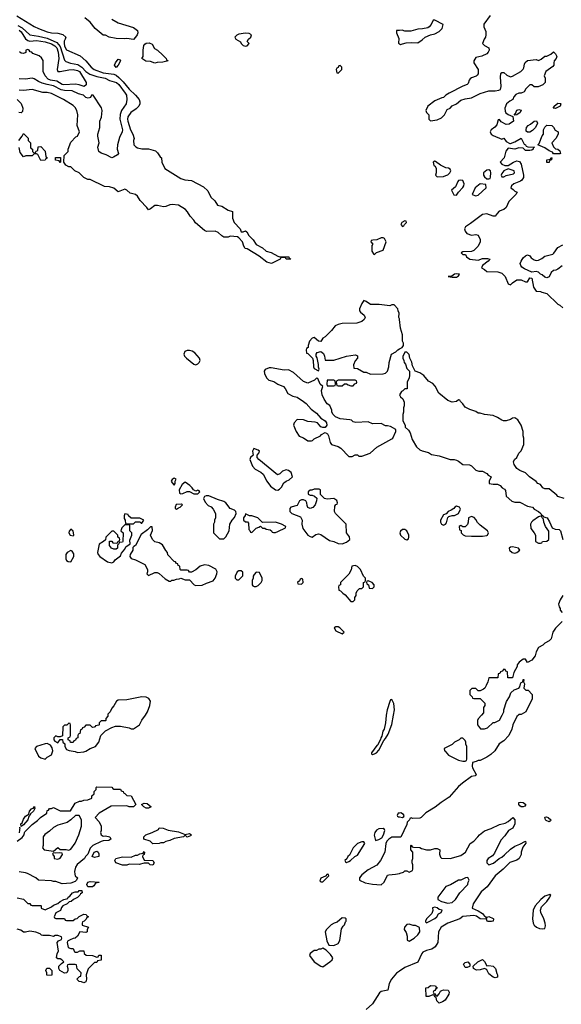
# Model space of a CAD drawing. Header units: inches. Extents: x 2671394 to 2765652, y 830470 to 955458.
# Tile 220 of 256: x 2706475 to 2711503, y 917317 to 926451. Entities that reach past the tile are written whole.
import ezdxf

# ---------------------------------------------------------------- set-up
doc = ezdxf.new("R2010")
doc.units = ezdxf.units.IN
doc.header["$MEASUREMENT"] = 0
for name, color, linetype in [('C7901', 7, 'Continuous'), ('C7902', 7, 'Continuous'), ('C7911', 7, 'Continuous'), ('C7912', 7, 'Continuous')]:
    doc.layers.add(name, color=color, linetype=linetype)

msp = doc.modelspace()

# ---------------------------------------------------------------- linework, layer by layer
at = {"layer": 'C7901', "color": 2}
for points, elevation in [([(2707294, 920000), (2707294, 919990), (2707274, 919970), (2707274, 919950), (2707270, 919946), (2707230, 919946), (2707214, 919930), (2707214, 919910), (2707210, 919906), (2707178, 919902), (2707174, 919890), (2707167.3, 919887.3), (2707150, 919886), (2707130, 919906), (2707090, 919906), (2707072.7, 919887.3), (2707058, 919882), (2707052.7, 919867.3), (2707038, 919862), (2707034, 919830), (2707018, 919822), (2707014, 919810), (2707014, 919790), (2706998, 919782), (2706992.7, 919767.3), (2706978, 919762), (2706970, 919746), (2706947.3, 919747.3), (2706942, 919762), (2706926, 919770), (2706926, 919790), (2706942, 919798), (2706946, 919810), (2706946, 919910), (2706942, 919922), (2706930, 919926), (2706912.7, 919907.3), (2706890, 919906), (2706874, 919890), (2706872.7, 919807.3), (2706850, 919798), (2706830, 919798), (2706810, 919808), (2706792, 919790), (2706792, 919770), (2706799.6, 919759.6), (2706830, 919742), (2706850, 919774), (2706872.7, 919772.7), (2706874, 919750), (2706892.7, 919732.7), (2706894, 919710), (2706910, 919682), (2706932.7, 919672.7), (2706990, 919662), (2707010, 919652), (2707070, 919658), (2707090, 919664.7), (2707130, 919691.3), (2707178, 919710), (2707208, 919750), (2707229, 919811), (2707270, 919854), (2707330, 919884.7), (2707363.1, 919896.9), (2707410, 919898), (2707490, 919882), (2707510, 919872), (2707530, 919872), (2707588, 919910), (2707610, 919952), (2707642, 920000)], 42), ([(2709877.4, 920000), (2709876.9, 919996.9), (2709871.1, 919928.9), (2709858, 919870), (2709846.8, 919850), (2709836, 919804), (2709826, 919790), (2709824.7, 919775.3), (2709798, 919722), (2709790, 919718), (2709742, 919650), (2709742, 919642), (2709750, 919634), (2709770, 919642), (2709786, 919650), (2709810, 919674), (2709854.6, 919765.4), (2709870, 919782), (2709896, 919824), (2709930, 919914), (2709945.2, 920000)], 42), ([(2706450, 918831.3), (2706496.5, 918863.5), (2706515.3, 918890), (2706518, 918910), (2706523.1, 918916.9), (2706590, 918984.7), (2706638.6, 919021.4), (2706668, 919050), (2706726, 919090), (2706730, 919114), (2706742, 919118), (2706750, 919134), (2706770, 919134), (2706790, 919142), (2706850, 919112), (2706947.3, 919112.7), (2706990, 919182), (2707030, 919202), (2707050, 919202), (2707070, 919212), (2707107.3, 919212.7), (2707146, 919230), (2707146, 919250), (2707166, 919270), (2707166, 919290), (2707186, 919310), (2707186, 919330), (2707190, 919334), (2707330, 919332), (2707338, 919318), (2707350, 919314), (2707411.6, 919311.6), (2707418, 919298), (2707434, 919290), (2707438, 919278), (2707450, 919274), (2707470, 919254), (2707511.1, 919251.1), (2707554, 919170), (2707530, 919148), (2707490, 919148), (2707470, 919158), (2707323.6, 919156.4), (2707212, 919090), (2707174, 919050), (2707212, 919010), (2707231.1, 918971.1), (2707231.3, 918930), (2707224.7, 918910), (2707232, 918890), (2707250, 918878), (2707270, 918878.8), (2707312, 918870), (2707322, 918850), (2707303.6, 918836.4), (2707250, 918835.3), (2707230.9, 918829.1), (2707154, 918790), (2707130, 918766), (2707106, 918710), (2707086, 918690), (2707078, 918670), (2707007.1, 918612.9), (2706992, 918590), (2706984.7, 918550), (2706985.4, 918525.4), (2706991.3, 918510), (2707011.3, 918490), (2707002, 918470), (2706990, 918458), (2706950, 918442), (2706870, 918434), (2706810, 918455.3), (2706790, 918455.3), (2706770, 918462), (2706650, 918468), (2706626, 918490), (2706548, 918530), (2706530, 918537.2), (2706470, 918546)], 38), ([(2710000, 919091.2), (2709987.3, 919090), (2709979.1, 919070), (2709982.8, 919062.8), (2709990, 919057.3), (2710000, 919055.8)], 42), ([(2706470, 918958), (2706476.9, 918956.9), (2706470.7, 918909.3)], 38), ([(2710000, 918867.5), (2709930, 918868.7), (2709902.8, 918850), (2709884, 918830), (2709874.8, 918810), (2709864.7, 918730), (2709824.7, 918650), (2709790, 918608.7), (2709710, 918564), (2709650, 918517.2), (2709628.2, 918490), (2709628.8, 918468.8), (2709683.1, 918443.1), (2709750, 918430.5), (2709830, 918426), (2709858, 918450), (2709890, 918514), (2709900.4, 918519.6), (2709963.6, 918523.6), (2710000, 918531.1)], 42), ([(2706450, 918304.7), (2706511.6, 918291.6), (2706550, 918254), (2706570, 918254), (2706578, 918238), (2706590, 918234), (2706670, 918234), (2706674, 918230), (2706674, 918210), (2706710, 918194), (2706770, 918222), (2706790, 918238), (2706830, 918252), (2706849.1, 918270.9), (2706886, 918290), (2706922, 918298), (2706926, 918310), (2706940.4, 918319.6), (2706966, 918350), (2706990, 918362), (2707018, 918362), (2707028.4, 918371.6), (2707052.7, 918372.7), (2707054, 918350), (2707038, 918342), (2707034, 918330), (2707010, 918308), (2706974, 918290), (2706954, 918270), (2706932.7, 918267.3), (2706914, 918250), (2706874, 918230), (2706863.6, 918216.4), (2706852.7, 918187.3), (2706810, 918166), (2706794, 918130), (2706798, 918118), (2706810, 918114), (2706890, 918114), (2706898, 918098), (2706910, 918094), (2706970, 918094), (2706988.4, 918111.6), (2707007.3, 918112.7), (2707028.4, 918131.6), (2707070, 918152), (2707091.6, 918151.6), (2707098, 918138), (2707111.6, 918131.6), (2707110, 918126), (2707098, 918122), (2707092.7, 918107.3), (2707072.7, 918087.3), (2707058, 918082), (2707054, 918070), (2707054, 918050), (2707112.7, 918032.7), (2707102, 918010), (2707102, 917990), (2707090, 917984), (2707031.6, 917988.4), (2707011, 917950), (2706991.3, 917930), (2706971, 917929), (2706943.5, 917916.5), (2706918, 917902), (2706914, 917890), (2706925.4, 917845.4), (2706950, 917834), (2706970, 917834), (2706984.7, 917804.7), (2706990, 917802), (2707010, 917802), (2707032.7, 917812.7), (2707070, 917814), (2707074, 917790), (2707092.7, 917772.7), (2707151.1, 917771.1), (2707190, 917754), (2707202, 917758), (2707210, 917774), (2707230, 917774), (2707232, 917770), (2707232.7, 917727.3), (2707198, 917722), (2707190, 917706), (2707170, 917706), (2707110, 917646), (2707092, 917590), (2707094, 917550), (2707090, 917526), (2707070, 917518), (2707047.3, 917527.3), (2707028.4, 917528.4), (2707006, 917550), (2707030, 917574), (2707042, 917578), (2707046, 917610), (2707007.3, 917647.3), (2707002, 917682), (2706990, 917686), (2706930, 917686), (2706918, 917682), (2706914, 917670), (2706922, 917650), (2706922, 917630), (2706911.6, 917608.4), (2706890, 917606), (2706846, 917630), (2706838, 917650), (2706838, 917670), (2706863.1, 917696.9), (2706886, 917710), (2706866, 917730), (2706850, 917738), (2706830, 917738), (2706818, 917750), (2706822, 917790), (2706835.3, 917810), (2706822, 917890), (2706834, 917906), (2706862, 917918), (2706866, 917930), (2706862, 917942), (2706830, 917955.3), (2706805.4, 917954.6), (2706790, 917946), (2706750, 917955.3), (2706690, 917955.3), (2706678, 917958), (2706666, 917970), (2706625.2, 917985.2), (2706570, 917997.2), (2706530, 917987), (2706510, 917987), (2706484.7, 918004.7), (2706450, 918013.2)], 38), ([(2710000, 917624.5), (2709973.7, 917606.3), (2709926, 917550), (2709906, 917510), (2709891.3, 917448.7), (2709830, 917435.3), (2709815.3, 917424.7), (2709750, 917322), (2709690, 917268)], 42)]:
    msp.add_lwpolyline(points, dxfattribs=dict(at, elevation=elevation))
for points, elevation in [([(2706730, 919737.2), (2706710, 919735.1), (2706630, 919708.7), (2706616, 919690), (2706650, 919618), (2706670, 919602.8), (2706710, 919592), (2706729.1, 919610.9), (2706769.1, 919630.9), (2706784, 919670), (2706776.4, 919696.4), (2706762, 919722)], 42), ([(2706490, 918968), (2706486.6, 918990), (2706498.4, 919001.6), (2706510, 919034.8), (2706530, 919062.8), (2706558.6, 919081.4), (2706567.3, 919110), (2706583.7, 919130), (2706597.3, 919137.3), (2706604, 919136), (2706611.1, 919151.1), (2706614, 919134), (2706604, 919110), (2706575.9, 919084.1), (2706570.3, 919069.7), (2706560.4, 919059.6), (2706550.4, 919029.6), (2706510, 918982)], 38), ([(2707650, 919138), (2707626, 919150), (2707606, 919170), (2707630, 919182), (2707659.6, 919179.6), (2707694, 919150), (2707690, 919146), (2707670, 919138)], 38), ([(2707027.3, 919067.3), (2706992.7, 919067.3), (2706950, 919028), (2706915.3, 919004.7), (2706830, 918979), (2706790, 918959), (2706750, 918922), (2706707.1, 918892.9), (2706692, 918870), (2706691.6, 918791.6), (2706686, 918770), (2706702, 918750), (2706790, 918738), (2706830, 918770.5), (2706850, 918754), (2706907.3, 918752.7), (2706930, 918746), (2706950, 918758), (2706990, 918811.3), (2707025.2, 918890), (2707048.7, 918970), (2707048.4, 919028.4)], 38), ([(2708010, 918892), (2708050, 918902), (2708071, 918890), (2708059.6, 918880.4), (2708030, 918869.2), (2708010, 918886), (2707994, 918870), (2707910, 918854), (2707870, 918837.2), (2707830, 918828.7), (2707810, 918815.3), (2707785.4, 918814.6), (2707770, 918808), (2707710, 918806), (2707686, 918830), (2707628, 918850), (2707628, 918870), (2707646, 918890), (2707706, 918910), (2707762, 918938), (2707770, 918954), (2707807.3, 918952.7), (2707852.7, 918932.7), (2707950, 918918)], 38), ([(2709850, 918948.7), (2709810, 918944), (2709788.1, 918931.9), (2709771, 918910), (2709766, 918886), (2709778, 918838), (2709810, 918844.9), (2709836.9, 918863.1), (2709851.3, 918888.7), (2709864, 918930), (2709860.4, 918940.4)], 42), ([(2709670, 918826), (2709650, 918826), (2709610, 918808), (2709572, 918770), (2709538, 918702), (2709522, 918690), (2709512.7, 918667.3), (2709494, 918650), (2709498, 918638), (2709510, 918634), (2709530, 918642), (2709546, 918650), (2709586, 918690), (2709610, 918702), (2709678, 918810)], 42), ([(2706844, 918724), (2706810, 918719), (2706790, 918722), (2706782.8, 918717.2), (2706778, 918710), (2706794, 918690), (2706794, 918670), (2706830, 918664.7), (2706850, 918674), (2706872.9, 918707.1), (2706870, 918718)], 38), ([(2707170, 918679), (2707148, 918690), (2707166, 918730), (2707190, 918738), (2707202, 918730), (2707210, 918714), (2707210, 918689.2)], 38), ([(2707710, 918609), (2707686, 918610), (2707670, 918626), (2707630, 918628), (2707585.4, 918614.6), (2707490, 918618), (2707470.9, 918609.1), (2707430, 918608.7), (2707368, 918630), (2707358, 918650), (2707366, 918670), (2707430, 918686), (2707510, 918682), (2707550, 918702), (2707570, 918702), (2707590, 918712), (2707622, 918718), (2707630, 918734), (2707634, 918730), (2707631.6, 918708.4), (2707618, 918702), (2707614, 918690), (2707630, 918654), (2707712, 918650), (2707722, 918630)], 38), ([(2709330, 918526), (2709314, 918506), (2709270, 918486), (2709262, 918462), (2709270, 918454), (2709290, 918454), (2709346, 918510), (2709342, 918522)], 42), ([(2707107.3, 918407.3), (2707098, 918430), (2707108, 918450), (2707130, 918458), (2707214, 918450), (2707210, 918446), (2707178, 918442), (2707163.6, 918416.4), (2707150, 918408)], 38), ([(2709470, 918118), (2709422, 918078), (2709394, 918070), (2709366.4, 918053.6), (2709322, 918010), (2709312, 917990), (2709325.4, 917905.4), (2709344.7, 917864.7), (2709390, 917862), (2709430, 917882), (2709448, 917910), (2709463.1, 918016.9), (2709476.4, 918043.6), (2709490, 918054), (2709498, 918082), (2709506, 918090), (2709506, 918110), (2709496.4, 918116.4)], 42), ([(2709290, 917838), (2709271.1, 917828.9), (2709251.6, 917828.4), (2709230, 917818), (2709210, 917815.3), (2709172, 917790), (2709166, 917770), (2709210, 917711), (2709270, 917671), (2709290, 917666), (2709355.3, 917710), (2709375.3, 917730), (2709382, 917750), (2709360.4, 917780.4), (2709320.4, 917820.4)], 42), ([(2706770, 917586), (2706727.3, 917587.3), (2706726, 917610), (2706718, 917630), (2706727.3, 917652.7), (2706750, 917654), (2706774, 917630), (2706774, 917590)], 38)]:
    msp.add_lwpolyline(points, close=True, dxfattribs=dict(at, elevation=elevation))
at = {"layer": 'C7902', "color": 2}
for points, elevation in [([(2706448.4, 926488.4), (2706607.7, 926387.7), (2706648.7, 926368.7), (2706730, 926339.3), (2706770, 926330.5), (2706830, 926326.8), (2706874.4, 926314.4), (2706902, 926290), (2706898, 926270), (2706888, 926252), (2706886.4, 926233.6), (2706890, 926206.8), (2706910, 926170.7), (2707036.8, 926116.8), (2707088.3, 926068.3), (2707138.8, 926010), (2707166.8, 925990), (2707250, 925959.5), (2707350, 925944.9), (2707370, 925936.3), (2707395.9, 925915.9), (2707435.8, 925875.8), (2707490, 925808.2), (2707550.7, 925750), (2707582.8, 925710), (2707590.8, 925690), (2707590.8, 925670), (2707581, 925650), (2707555.2, 925624.8), (2707507.3, 925590), (2707478.8, 925550), (2707474.8, 925530), (2707477.3, 925510), (2707504, 925430), (2707526, 925390), (2707538, 925350), (2707532, 925330), (2707534, 925290), (2707551.6, 925271.6), (2707570, 925262), (2707610, 925252), (2707670, 925252), (2707735.3, 925235.3), (2707755.3, 925215.3), (2707779.6, 925179.6), (2707792, 925170), (2707794, 925130), (2707822, 925070), (2707970, 924978), (2708006.4, 924966.4), (2708070, 924961), (2708180.7, 924900.7), (2708222.8, 924862.8), (2708250, 924804.7), (2708286, 924770), (2708311, 924731), (2708350, 924721), (2708410, 924684.7), (2708451.3, 924671.3), (2708451.3, 924610), (2708464.7, 924570), (2708521, 924510), (2708530, 924482), (2708550, 924482), (2708570, 924492), (2708582, 924482), (2708602, 924450), (2708642, 924410), (2708670, 924364.7), (2708730, 924336), (2708763.4, 924303.4), (2708810.4, 924290.4), (2708870, 924258), (2708890, 924251.3), (2708974, 924250), (2708978, 924238), (2708990, 924234), (2708991.1, 924228.9), (2708950, 924229), (2708942, 924242), (2708910, 924246), (2708898, 924242), (2708894, 924230), (2708814, 924190), (2708770, 924201.2), (2708698.6, 924258.6), (2708585.2, 924325.2), (2708568.7, 924330), (2708555.3, 924350), (2708542, 924390), (2708509.2, 924429.2), (2708497.2, 924437.2), (2708430, 924444), (2708410, 924434), (2708370, 924433.2), (2708350, 924445.2), (2708317, 924477), (2708290, 924489.3), (2708210, 924487.3), (2708190, 924495.1), (2708107.3, 924567.3), (2708091.9, 924591.9), (2708057.2, 924630), (2708034, 924670), (2708014, 924690), (2707950, 924729.2), (2707890, 924738), (2707870, 924735.1), (2707830, 924717), (2707810, 924715.6), (2707753.4, 924726.6), (2707730, 924726.6), (2707690, 924695.3), (2707670, 924686), (2707655.3, 924710), (2707592.8, 924772.8), (2707570, 924813.2), (2707550, 924829), (2707501, 924841), (2707468.7, 924870), (2707450, 924878), (2707390, 924854), (2707348.9, 924888.9), (2707310, 924902), (2707263.1, 924903.1), (2707130, 924968), (2707108.4, 924968.4), (2707070, 924986), (2707026, 925030), (2706986, 925050), (2706950, 925086), (2706930, 925086), (2706903.1, 925103.1), (2706886, 925130), (2706887.3, 925192.7), (2706926, 925230), (2706926, 925250), (2706950, 925314), (2706996.4, 925363.6), (2707010, 925372), (2707028.7, 925410), (2707008.7, 925470), (2707014, 925570), (2707004, 925610), (2706990, 925635.3), (2706970, 925654), (2706882, 925710), (2706770, 925766.6), (2706730, 925774.5), (2706690, 925776), (2706590, 925803.7), (2706510, 925793.2), (2706470, 925798)], 38), ([(2707330, 926455.5), (2707390, 926422.8), (2707530, 926378), (2707570, 926352), (2707572, 926330), (2707564.7, 926310), (2707551, 926289), (2707530, 926268.7), (2707470, 926277.2), (2707450, 926274), (2707370, 926277.2), (2707306, 926290), (2707270, 926308), (2707250, 926308), (2707175.3, 926370), (2707130, 926428.7), (2707079, 926470)], 38), ([(2706458.7, 926398.7), (2706497.2, 926377.2), (2706570.3, 926310.3), (2706650, 926299.2), (2706730, 926280.2), (2706820.7, 926240.7), (2706850, 926203.1), (2706890, 926076), (2706903.9, 926063.9), (2706948, 926048), (2707014.7, 926034.7), (2707051.8, 926011.8), (2707090.3, 925970), (2707125.6, 925945.6), (2707190, 925925.2), (2707268.3, 925908.3), (2707310, 925886.7), (2707374.4, 925870), (2707394.9, 925850), (2707454.9, 925770), (2707465.3, 925750), (2707470.4, 925710), (2707463.1, 925670), (2707419.5, 925610), (2707407.6, 925572.4), (2707404.2, 925530), (2707428.4, 925430), (2707426.4, 925410), (2707402, 925358), (2707381.6, 925290), (2707380.5, 925250), (2707390.9, 925209.1), (2707383.6, 925196.4), (2707345.4, 925174.6), (2707330, 925169.3), (2707276.6, 925196.6), (2707230, 925214), (2707209, 925230), (2707201.2, 925270), (2707213.2, 925310), (2707199.3, 925370), (2707200.9, 925390), (2707219.5, 925450), (2707218, 925510), (2707233.3, 925546.7), (2707242, 925610), (2707234.5, 925634.5), (2707158, 925750), (2707142, 925750), (2707131.1, 925728.9), (2707110, 925722), (2707090, 925729), (2707068, 925750), (2707022, 925762), (2706962, 925790), (2706890, 925793.7), (2706860.6, 925800.6), (2706790, 925838.5), (2706728.7, 925848.7), (2706683.5, 925863.5), (2706650, 925878), (2706610, 925902.9), (2706590, 925907.6), (2706530, 925899.5), (2706470, 925902)], 34), ([(2706470, 926355.6), (2706490, 926338.5), (2706530, 926273.7), (2706550, 926257), (2706570, 926252.7), (2706630, 926256.9), (2706710, 926246), (2706770, 926226.9), (2706801.1, 926210), (2706820.2, 926190), (2706832.1, 926150), (2706837.6, 926090), (2706824, 925990), (2706830, 925972), (2706850.8, 925970.8), (2706930, 925985.5), (2706970, 925988.2), (2707010, 925981.3), (2707030, 925970.3), (2707092, 925870), (2707091.6, 925848.4), (2707074, 925830), (2707026.6, 925846.6), (2706992.5, 925852.5), (2706886.1, 925846.1), (2706869.3, 925850), (2706820.5, 925880.5), (2706762, 925890), (2706739.5, 925899.5), (2706709.8, 925929.8), (2706691.2, 925970), (2706691.9, 926071.9), (2706678, 926098), (2706656.4, 926116.4), (2706598, 926138), (2706586, 926150), (2706573.2, 926153.2), (2706562, 926170), (2706550, 926176), (2706532, 926170), (2706532.7, 926147.3), (2706510, 926138), (2706490, 926141.2), (2706473.6, 926153.6)], 30), ([(2710000, 926351.8), (2709974, 926350), (2709972, 926330), (2709995.3, 926275.3), (2709992, 926232), (2710000, 926227.6)], 42), ([(2706451.1, 925711.1), (2706490, 925674), (2706504.7, 925630), (2706499.6, 925600.4), (2706490, 925586), (2706466, 925590)], 38), ([(2706468, 925330), (2706498, 925370), (2706510, 925394), (2706552.7, 925352.7), (2706554, 925330), (2706574, 925310), (2706574, 925270), (2706578, 925258), (2706594, 925250), (2706594, 925230), (2706610, 925214), (2706622, 925218), (2706627.3, 925232.7), (2706642, 925238), (2706647.3, 925272.7), (2706670, 925274), (2706712.7, 925232.7), (2706718, 925178), (2706734, 925170), (2706718, 925162), (2706711.6, 925148.4), (2706670, 925146), (2706642, 925202), (2706630, 925206), (2706610, 925206), (2706590, 925188), (2706532.7, 925187.3), (2706510, 925178), (2706480.4, 925220.4), (2706470, 925266)], 38), ([(2710000, 923676), (2709995.3, 923690), (2709998, 923730), (2709988, 923750), (2709986, 923770), (2709950, 923806), (2709930, 923806), (2709910, 923798), (2709812, 923808), (2709730, 923808), (2709690, 923838), (2709670, 923846), (2709650, 923818), (2709630.8, 923770), (2709630.8, 923750), (2709637.3, 923737.3), (2709672, 923710), (2709682, 923690), (2709672, 923670), (2709652, 923650), (2709605.4, 923634.6), (2709470, 923634), (2709430, 923624), (2709402, 923610), (2709370, 923568), (2709311, 923509), (2709290, 923498), (2709270, 923466), (2709250, 923468), (2709210, 923502), (2709190, 923498), (2709164.7, 923470), (2709154, 923430), (2709154, 923410), (2709138, 923402), (2709134, 923390), (2709138, 923358), (2709150, 923354), (2709192, 923312), (2709198, 923290), (2709202, 923230), (2709210, 923214), (2709250, 923194), (2709255.3, 923210), (2709248, 923228), (2709248, 923252), (2709236, 923316), (2709226, 923330), (2709226, 923350), (2709235.3, 923364.7), (2709270, 923374), (2709295.3, 923355.3), (2709304.7, 923330), (2709310, 923294), (2709390, 923292), (2709509.1, 923330.9), (2709590, 923342), (2709599.6, 923339.6), (2709611.6, 923331.6), (2709612, 923310), (2709590, 923286), (2709574, 923250), (2709578, 923218), (2709610, 923214), (2709670, 923182), (2709690, 923182), (2709730, 923162), (2709850, 923164.7), (2709870, 923171.3), (2709889.1, 923190.9), (2709902, 923230), (2709904, 923270), (2709928, 923350), (2709966, 923370), (2709986, 923390), (2710000, 923397)], 42), ([(2707642, 920000), (2707662, 920030), (2707682, 920090), (2707688, 920130), (2707674.6, 920154.6), (2707650, 920168), (2707610, 920168.7), (2707470, 920142), (2707390, 920138), (2707374, 920130), (2707350, 920086), (2707330, 920066), (2707314, 920030), (2707294, 920010), (2707294, 920000)], 42), ([(2709945.2, 920000), (2709954, 920050), (2709948.4, 920108.4), (2709930, 920146), (2709918, 920142), (2709910, 920126), (2709886.8, 920050), (2709877.4, 920000)], 42)]:
    msp.add_lwpolyline(points, dxfattribs=dict(at, elevation=elevation))
for points, elevation in [([(2708570, 926326), (2708510, 926317.2), (2708490, 926308.7), (2708471.3, 926290), (2708482, 926270), (2708524.7, 926244.7), (2708532, 926230), (2708550, 926212), (2708570, 926206.8), (2708586, 926210), (2708606, 926230), (2708588, 926250), (2708598, 926270), (2708622, 926290), (2708628, 926310), (2708604, 926324)], 42), ([(2707730, 926049), (2707690, 926062), (2707646.3, 926066.3), (2707608, 926090), (2707622, 926110), (2707621.2, 926170), (2707628.4, 926211.6), (2707635.3, 926224.7), (2707650, 926232), (2707678, 926238), (2707703.6, 926223.6), (2707725.4, 926185.4), (2707754, 926170), (2707803.6, 926123.6), (2707834, 926090), (2707838, 926078), (2707854, 926070), (2707803.6, 926056.4), (2707750, 926055.3)], 38), ([(2707370, 926008.7), (2707355.3, 926030), (2707364, 926050), (2707390, 926084.7), (2707402, 926082), (2707412, 926070), (2707390, 926028.7)], 38), ([(2709450, 926026), (2709438, 926022), (2709432.7, 926007.3), (2709418, 926002), (2709414, 925990), (2709418, 925958), (2709430, 925954), (2709466, 925990), (2709466, 926010)], 42), ([(2706850, 925126), (2706842, 925142), (2706807.3, 925147.3), (2706807.3, 925172.7), (2706852.7, 925172.7), (2706854, 925130)], 38), ([(2709850, 924428), (2709830, 924428), (2709790, 924408), (2709752.7, 924407.3), (2709738, 924402), (2709734, 924390), (2709754, 924370), (2709744.7, 924355.3), (2709745.4, 924305.4), (2709758, 924278), (2709770, 924274), (2709788.4, 924291.6), (2709850, 924314), (2709878, 924390), (2709860.4, 924420.4)], 42), ([(2708050, 923382), (2708030, 923382), (2708008.3, 923371.7), (2707997.3, 923350), (2708004, 923330), (2708024, 923310), (2708090, 923254.8), (2708110, 923251), (2708130, 923258), (2708142, 923270), (2708149, 923290), (2708144, 923310), (2708099.6, 923359.6), (2708075.6, 923375.6)], 42), ([(2708810, 923222.7), (2708790, 923222.7), (2708754.8, 923205.2), (2708744.7, 923190), (2708746, 923170), (2708766.8, 923130), (2708788.1, 923108.1), (2708834.4, 923094.4), (2708870.4, 923070.4), (2708922.8, 923050), (2708940.5, 923030), (2708963.8, 922983.8), (2709010, 922958.8), (2709051.3, 922950), (2709111, 922910), (2709134.8, 922890), (2709179.8, 922839.8), (2709230, 922800.7), (2709270, 922754.8), (2709310.8, 922730), (2709324, 922710), (2709326, 922690), (2709311, 922669), (2709290, 922668), (2709270, 922675.3), (2709238, 922710), (2709217.5, 922717.5), (2709150, 922723.7), (2709110, 922739), (2709050, 922742), (2709022, 922710), (2709018, 922690), (2709041, 922630), (2709068, 922588), (2709110, 922570.8), (2709150, 922544.7), (2709183.6, 922543.6), (2709193.6, 922546.4), (2709210, 922562), (2709266, 922590), (2709276.4, 922603.6), (2709310, 922622), (2709332, 922610), (2709342, 922590), (2709358, 922530), (2709370, 922512), (2709430, 922491.3), (2709455.3, 922475.3), (2709530, 922398), (2709562, 922398), (2709590, 922414), (2709610, 922414), (2709623.6, 922403.6), (2709650, 922402), (2709728.9, 922431.1), (2709790, 922486), (2709930, 922562), (2709938, 922570), (2709968, 922630), (2709966, 922650), (2709916.5, 922676.5), (2709890, 922684), (2709870, 922684), (2709830, 922704), (2709750, 922702), (2709710, 922722), (2709594.6, 922714.6), (2709570, 922722), (2709554.8, 922734.8), (2709540.2, 922740.2), (2709449.6, 922749.6), (2709407.5, 922767.5), (2709384, 922790), (2709374, 922810), (2709374, 922830), (2709353.6, 922873.6), (2709330, 922888), (2709301.2, 922930), (2709284, 922970), (2709275.3, 923010), (2709288, 923050), (2709264, 923070), (2709242, 923122), (2709230, 923126), (2709211.6, 923108.4), (2709150, 923079), (2709110, 923094), (2709018, 923178), (2708970, 923202), (2708930, 923201.2)], 42), ([(2709390, 923106), (2709330, 923106), (2709324.7, 923070), (2709330, 923054), (2709390, 923054), (2709402, 923058), (2709406, 923070), (2709402, 923102)], 42), ([(2709590, 923106), (2709430, 923106), (2709418, 923102), (2709414, 923090), (2709418, 923058), (2709430, 923054), (2709470, 923054), (2709490, 923074), (2709510, 923074), (2709523.6, 923063.6), (2709550, 923054), (2709570, 923054), (2709587.3, 923072.7), (2709602, 923078), (2709606, 923090), (2709602, 923102)], 42), ([(2708648, 922472), (2708634.8, 922450), (2708642, 922410), (2708616, 922390), (2708610.6, 922370), (2708635.3, 922310), (2708660.4, 922280.4), (2708714.3, 922254.3), (2708736.1, 922236.1), (2708770.4, 922170), (2708804.1, 922124.1), (2708850, 922090.7), (2708870, 922086.8), (2708885.2, 922094.8), (2708904, 922116), (2708925.6, 922154.4), (2708949.3, 922170.7), (2708978, 922182), (2709008, 922210), (2708994, 922250), (2708970, 922269), (2708950, 922275.3), (2708916, 922264), (2708890, 922238), (2708868, 922230), (2708695.3, 922370), (2708678, 922390), (2708678, 922410), (2708695.3, 922430), (2708702, 922450), (2708690, 922459)], 42), ([(2707910, 922198), (2707890, 922186), (2707882, 922170), (2707890, 922154), (2707910, 922134), (2707918, 922150), (2707918, 922170), (2707926, 922190)], 42), ([(2708010, 922162), (2707982, 922138), (2707956, 922090), (2707959.6, 922059.6), (2707970, 922051.3), (2707990, 922054.8), (2708030, 922074), (2708050, 922074.8), (2708090, 922052), (2708130, 922054), (2708146, 922070), (2708142, 922082), (2708130, 922086), (2708110, 922078), (2708088.4, 922088.4), (2708075.3, 922110), (2708055.3, 922130)], 42), ([(2709256.4, 922096.4), (2709210, 922095.3), (2709187.3, 922087.3), (2709172.7, 922087.3), (2709154, 922070), (2709154, 922050), (2709170, 922042), (2709190, 922042), (2709211.6, 922031.6), (2709232, 922012), (2709231.1, 921988.9), (2709218, 921950), (2709195.3, 921924.7), (2709170, 921918), (2709150, 921926), (2709143.1, 921943.1), (2709142, 921970), (2709130, 921988), (2709110, 921998), (2709090, 921998), (2709071.6, 921988.4), (2709050, 921946), (2708990.9, 921929.1), (2708982, 921918), (2708983.8, 921890), (2709000.7, 921870), (2709081, 921841), (2709096, 921810), (2709094.8, 921770), (2709103.8, 921730), (2709150, 921670.7), (2709170, 921656.3), (2709190, 921650.8), (2709225.1, 921674.9), (2709250, 921682), (2709270, 921676.3), (2709350, 921620.5), (2709390, 921610.4), (2709430, 921592.7), (2709470, 921590.4), (2709510, 921603.8), (2709540.5, 921630), (2709535.1, 921655.1), (2709508.7, 921691.3), (2709506, 921770), (2709408, 921870), (2709398, 921890), (2709400.4, 921939.6), (2709410, 921954), (2709422, 921958), (2709426, 921970), (2709418, 921990), (2709390, 922008), (2709330, 922002), (2709306, 922010), (2709267.3, 922047.3), (2709266, 922090)], 42), ([(2708204.7, 922035.3), (2708191.6, 922028.4), (2708182, 922010), (2708196.9, 921976.9), (2708225.4, 921945.4), (2708250.9, 921930.9), (2708271.1, 921911.1), (2708292, 921870), (2708292, 921830), (2708282, 921810), (2708282, 921790), (2708274, 921770), (2708274, 921690), (2708330, 921634), (2708370, 921634), (2708390, 921654), (2708418, 921710), (2708426, 921770), (2708446, 921810), (2708470, 921832), (2708484, 921870), (2708482, 921890), (2708470, 921902), (2708430, 921918), (2708389.1, 921969.1), (2708370, 921982), (2708310, 921999), (2708230, 922034)], 42), ([(2707976.4, 921956.4), (2707927.3, 921952.7), (2707918, 921930), (2707918, 921918), (2707930, 921912), (2707950, 921922), (2707966, 921930), (2707986, 921950)], 42), ([(2707450, 921866), (2707444.7, 921850), (2707444.7, 921824.7), (2707454, 921810), (2707458, 921778), (2707470, 921774), (2707530, 921774), (2707550, 921794), (2707590, 921794), (2707602, 921782), (2707610, 921782), (2707626, 921810), (2707590, 921826), (2707510, 921826), (2707486, 921850), (2707482, 921862)], 42), ([(2708570, 921866), (2708567.1, 921852.9), (2708552, 921830), (2708554, 921810), (2708570, 921794), (2708590, 921794), (2708599.6, 921779.6), (2708602, 921722), (2708612.7, 921712.7), (2708618, 921698), (2708630, 921694), (2708670, 921734), (2708696.4, 921743.6), (2708710, 921754), (2708730, 921734), (2708750, 921734), (2708763.6, 921723.6), (2708799.6, 921719.6), (2708814, 921710), (2708818, 921698), (2708830, 921694), (2708850, 921694), (2708870, 921702), (2708942, 921738), (2708946, 921750), (2708906, 921770), (2708850, 921788.7), (2708730, 921786), (2708686, 921830), (2708630, 921848), (2708608.4, 921848.4)], 42), ([(2706950, 921726), (2706932.7, 921707.3), (2706932, 921690), (2706942, 921670), (2706970, 921662), (2706978, 921670), (2706975.3, 921690), (2706970, 921706)], 42), ([(2707490, 921766), (2707450, 921766), (2707423.6, 921736.4), (2707414, 921710), (2707434, 921690), (2707432, 921610), (2707430, 921606), (2707398, 921602), (2707394, 921590), (2707382, 921578), (2707382, 921550), (2707370, 921538), (2707350, 921538), (2707326, 921550), (2707307.3, 921572.7), (2707307.3, 921612.7), (2707330, 921614), (2707338, 921598), (2707370, 921594), (2707382, 921598), (2707390, 921614), (2707402, 921618), (2707406, 921630), (2707402, 921642), (2707386, 921650), (2707386, 921670), (2707350, 921706), (2707330, 921706), (2707274, 921650), (2707272.7, 921627.3), (2707254, 921610), (2707212.7, 921587.3), (2707198, 921510), (2707202, 921490), (2707218, 921470), (2707290, 921421), (2707330, 921411.3), (2707350, 921422), (2707360.7, 921439.3), (2707410, 921478), (2707418.9, 921501.1), (2707450, 921541), (2707459.3, 921560.7), (2707501.2, 921590), (2707496, 921624), (2707515.3, 921670), (2707515.3, 921690), (2707498, 921710), (2707498, 921758)], 42), ([(2707690, 921748), (2707661, 921719), (2707603.4, 921676.6), (2707550, 921574), (2707534.4, 921565.6), (2707525.5, 921554.5), (2707523.8, 921530), (2707500.7, 921490), (2707498, 921470), (2707510, 921452), (2707550, 921442), (2707636.9, 921396.9), (2707662, 921350), (2707662, 921330), (2707654, 921310), (2707670, 921294), (2707730, 921322), (2707750, 921322), (2707770, 921314), (2707825.4, 921265.4), (2707863.6, 921243.6), (2707876.4, 921243.6), (2707888.4, 921251.6), (2707907.3, 921252.7), (2707930, 921262), (2707956.4, 921263.6), (2707970, 921272), (2708010, 921254), (2708050, 921254), (2708094, 921210), (2708110, 921202), (2708170, 921204.7), (2708210, 921224.7), (2708270, 921244.7), (2708290, 921271.3), (2708305.2, 921310), (2708308.7, 921330), (2708295.3, 921355.3), (2708230, 921388), (2708190, 921395.3), (2708150, 921382), (2708110, 921348), (2708070, 921326), (2708050, 921326), (2708042, 921342), (2708030, 921346), (2707970, 921346), (2707966, 921350), (2707962, 921382), (2707947.3, 921387.3), (2707942, 921402), (2707930, 921406), (2707922, 921422), (2707910, 921426), (2707850, 921486), (2707846, 921510), (2707830, 921526), (2707800.4, 921580.4), (2707770, 921598), (2707729.1, 921609.1), (2707708, 921630), (2707688, 921670), (2707707.3, 921712.7), (2707706, 921746)], 42), ([(2706950, 921526), (2706914, 921510), (2706902, 921490), (2706902, 921450), (2706910, 921434), (2706923.6, 921423.6), (2706950, 921422), (2706978, 921470), (2706976.4, 921496.4), (2706962, 921522)], 42), ([(2709590, 921388), (2709558, 921382), (2709551.6, 921348.4), (2709531.6, 921308.4), (2709454, 921230), (2709452.7, 921207.3), (2709438, 921202), (2709434, 921190), (2709438, 921158), (2709452.7, 921152.7), (2709474, 921130), (2709496.9, 921116.9), (2709550, 921054), (2709570, 921054), (2709586, 921070), (2709586, 921090), (2709598, 921110), (2709598, 921130), (2709607.3, 921152.7), (2709630, 921174), (2709650, 921174), (2709666, 921190), (2709666, 921230), (2709682, 921238), (2709686, 921250), (2709686, 921270), (2709666, 921290), (2709638, 921350), (2709610, 921378)], 42), ([(2708530, 921338), (2708510, 921338), (2708494, 921330), (2708474, 921290), (2708474, 921270), (2708490, 921254), (2708510, 921254), (2708547.3, 921292.7), (2708547.3, 921327.3)], 42), ([(2708670, 921326), (2708650, 921306), (2708642, 921290), (2708642, 921270), (2708634, 921250), (2708634, 921210), (2708638, 921198), (2708650, 921194), (2708670, 921194), (2708690, 921202), (2708718, 921230), (2708726, 921250), (2708726, 921270), (2708702, 921322)], 42), ([(2709090, 921266), (2709078, 921262), (2709072.7, 921247.3), (2709054, 921230), (2709058, 921218), (2709090, 921214), (2709106, 921230), (2709102, 921262)], 42), ([(2709710, 921246), (2709698, 921242), (2709694, 921230), (2709698, 921218), (2709714, 921210), (2709718, 921178), (2709750, 921174), (2709766, 921190), (2709766, 921210), (2709746, 921230), (2709730, 921238)], 42), ([(2709430, 920818), (2709410, 920818), (2709394, 920810), (2709410, 920782), (2709470, 920754), (2709486, 920770), (2709446, 920810)], 42)]:
    msp.add_lwpolyline(points, close=True, dxfattribs=dict(at, elevation=elevation))
at = {"layer": 'C7911', "color": 2, "elevation": 42}
for points in [[(2711104, 920000), (2711090, 919986), (2711052, 919910), (2711044.7, 919870), (2711016, 919810), (2710970, 919762), (2710927.1, 919732.9), (2710884.7, 919670), (2710850, 919635.3), (2710810, 919608.7), (2710750, 919578), (2710730, 919578), (2710711.6, 919568.4), (2710678, 919562), (2710674, 919526), (2710678, 919510), (2710711.3, 919450), (2710703.6, 919436.4), (2710670, 919429.2), (2710586, 919370), (2710550, 919339), (2710462.5, 919237.5), (2710386, 919190), (2710332.5, 919147.5), (2710245.8, 919094.2), (2710202, 919050), (2710190, 919044), (2710122, 919042), (2710110, 919046), (2710098, 919042), (2710094, 919030), (2710072, 919008), (2710070, 918986), (2710012.7, 918867.3), (2710000, 918867.5)], [(2710761, 920000), (2710730, 919966), (2710724.7, 919950), (2710724.7, 919910), (2710752.7, 919872.7), (2710790, 919872), (2710816.4, 919883.6), (2710870, 919932), (2710887.3, 919932.7), (2710930, 919954), (2710953, 920000)], [(2710000, 919055.8), (2710030, 919051.3), (2710040.4, 919059.6), (2710044, 919070), (2710037, 919077), (2710012.4, 919092.4), (2710000, 919091.2)], [(2710000, 918531.1), (2710007.3, 918532.7), (2710036.4, 918543.6), (2710050, 918554), (2710070, 918554), (2710090, 918542), (2710122, 918558), (2710126, 918570), (2710126, 918610), (2710118, 918630), (2710118, 918650), (2710126, 918670), (2710126, 918730), (2710106, 918750), (2710106, 918790), (2710110, 918794), (2710118, 918778), (2710130, 918774), (2710190, 918771.3), (2710203.6, 918763.6), (2710251.6, 918751.6), (2710288.4, 918751.6), (2710330, 918762), (2710350, 918762), (2710374, 918750), (2710372, 918710), (2710382, 918682), (2710391.6, 918671.6), (2710470, 918671.3), (2710570, 918698.8), (2710614, 918730), (2710655.3, 918810), (2710690, 918831.3), (2710728.7, 918870), (2710742, 918890), (2710790, 918926), (2710852.5, 918947.5), (2710930, 918984.7), (2710983.1, 918996.9), (2711010, 919012), (2711051.6, 919051.6), (2711071.3, 919030), (2711071.3, 918990), (2711052, 918950), (2711011.6, 918928.4), (2710979.8, 918880.2), (2710941.4, 918838.6), (2710882, 918718), (2710864.7, 918695.3), (2710824.7, 918670), (2710812, 918650), (2710812, 918630), (2710830, 918612), (2710873.6, 918626.4), (2710926, 918670), (2710950, 918682), (2710976.5, 918703.5), (2711030, 918758), (2711070, 918784.7), (2711117.2, 918802.8), (2711171.3, 918831.3), (2711172, 918812), (2711146, 918774), (2711131.3, 918730), (2711130, 918706), (2711111.1, 918668.9), (2711090, 918655.3), (2711026.4, 918633.6), (2710962, 918570), (2710890, 918508.7), (2710813.4, 918406.6), (2710758, 918362), (2710684.7, 918250), (2710674, 918210), (2710730, 918184.7), (2710770, 918160.7), (2710790, 918136), (2710802, 918130), (2710802, 918122), (2710810, 918114), (2710815.3, 918124.7), (2710829.6, 918130.4), (2710870, 918113.4), (2710874.8, 918110), (2710871.3, 918090), (2710855.5, 918084.5), (2710825.4, 918085.4), (2710815.3, 918090), (2710808.4, 918108.4), (2710750, 918109.5), (2710714.8, 918134.8), (2710690, 918141.2), (2710590, 918132.7), (2710562, 918110), (2710450, 918069.2), (2710387.5, 918032.5), (2710362.8, 917990), (2710358, 917890), (2710332, 917850), (2710302, 917830), (2710250, 917817.2), (2710218.8, 917801.2), (2710206.8, 917790), (2710170, 917708), (2710050, 917659), (2710000, 917624.5)]]:
    msp.add_lwpolyline(points, dxfattribs=at)
at = {"layer": 'C7911', "color": 2}
for points, elevation in [([(2710590, 919786), (2710570, 919786), (2710554, 919770), (2710510, 919748), (2710490, 919728), (2710414, 919690), (2710418, 919670), (2710426.2, 919666.2), (2710456.3, 919630), (2710550, 919583), (2710587.3, 919572.7), (2710610, 919574), (2710622, 919578), (2710626, 919590), (2710626, 919710), (2710618, 919730), (2710618, 919750), (2710610, 919766)], 42), ([(2711129.2, 919149.2), (2711118, 919158), (2711108.7, 919170), (2711109.3, 919190.7), (2711126, 919194), (2711150, 919190.7), (2711172, 919170), (2711164.7, 919155.3), (2711150, 919149.2)], 42), ([(2711390, 919009.3), (2711362, 919022), (2711355.3, 919030), (2711350, 919052), (2711364.7, 919055.3), (2711382, 919050), (2711404.7, 919030), (2711402, 919018)], 42), ([(2710634, 918494), (2710614, 918490), (2710571.6, 918468.4), (2710550, 918468), (2710474.8, 918425.2), (2710432, 918410), (2710358, 918310), (2710358, 918290), (2710390, 918271.3), (2710450, 918256), (2710490, 918261), (2710522, 918290), (2710562, 918350), (2710635.3, 918430), (2710638, 918450), (2710648, 918470)], 42), ([(2711395.3, 918335.3), (2711350, 918319), (2711312, 918290), (2711261, 918230), (2711242.8, 918190), (2711236.3, 918110), (2711242, 918070), (2711250.5, 918050.5), (2711272.4, 918032.4), (2711301.7, 918021.7), (2711330, 918016.3), (2711350, 918021), (2711356.2, 918043.8), (2711353.6, 918070), (2711341.6, 918110), (2711312.7, 918170), (2711308.7, 918190), (2711319, 918221), (2711368.7, 918270), (2711395.3, 918310), (2711398, 918322), (2711406, 918330)], 46), ([(2710330, 918219.3), (2710308.5, 918211.5), (2710311.3, 918188.7), (2710299.8, 918160.2), (2710252, 918110), (2710242, 918090), (2710242, 918082), (2710250, 918074), (2710270, 918082), (2710330, 918112), (2710348, 918130), (2710363.1, 918156.9), (2710386, 918170), (2710398, 918190), (2710370, 918196), (2710350, 918213.2)], 42), ([(2710090, 918062), (2710070, 918058), (2710046.4, 918033.6), (2710044.7, 918010), (2710062, 917982), (2710072, 917950), (2710072.7, 917912.7), (2710090, 917902), (2710138, 917930), (2710170, 917962), (2710188, 917990), (2710186, 918030), (2710150, 918048), (2710128.9, 918048.9)], 42), ([(2710610, 917658), (2710595.3, 917690), (2710610, 917704.7), (2710634, 917710), (2710654, 917690), (2710654, 917670), (2710650, 917668), (2710630, 917658)], 42), ([(2710810, 917674), (2710830, 917678), (2710869, 917671), (2710890.5, 917650.5), (2710902.8, 917602.8), (2710912, 917590), (2710910, 917568), (2710890, 917562), (2710870, 917569), (2710830, 917599), (2710810, 917638), (2710803.1, 917643.1), (2710790, 917648.7), (2710750, 917637.2), (2710715.3, 917635.3), (2710688.9, 917648.9), (2710686, 917670), (2710729.1, 917710.9), (2710770, 917734), (2710790, 917714)], 42), ([(2710350, 917394), (2710370, 917414), (2710382, 917438), (2710394.6, 917445.4), (2710410, 917452), (2710454, 917450), (2710462, 917430), (2710458, 917410), (2710423.6, 917356.4), (2710399.6, 917340.4), (2710370, 917328.7), (2710346, 917350), (2710342, 917382), (2710328, 917388), (2710322, 917402), (2710310, 917406), (2710271.6, 917388.4), (2710248.9, 917388.9), (2710246, 917470), (2710267.3, 917472.7), (2710290, 917491.3), (2710334, 917490), (2710338, 917478), (2710354, 917470), (2710338, 917462), (2710330, 917446), (2710318, 917442), (2710314, 917430), (2710318, 917418), (2710330, 917414), (2710338, 917398)], 42)]:
    msp.add_lwpolyline(points, close=True, dxfattribs=dict(at, elevation=elevation))
at = {"layer": 'C7912', "color": 2, "elevation": 42}
for points in [[(2710841, 926490), (2710782.8, 926410), (2710784, 926384), (2710800.7, 926340.7), (2710802.8, 926310), (2710798.8, 926290), (2710786, 926270), (2710772, 926230), (2710790, 926212), (2710831.1, 926191.1), (2710832, 926170), (2710824.7, 926150), (2710810, 926135.3), (2710766, 926114), (2710710, 926102), (2710691.3, 926070), (2710691.3, 926050), (2710731.3, 925990), (2710730.7, 925950), (2710722.5, 925937.5), (2710713.2, 925926.8), (2710670, 925912.7), (2710657.5, 925902.5), (2710647.3, 925890), (2710639.1, 925860.9), (2710630, 925848.7), (2710590, 925834), (2710462, 925770), (2710432, 925750), (2710410, 925728), (2710392.7, 925727.3), (2710330, 925699), (2710264.7, 925650), (2710244.7, 925610), (2710252, 925590), (2710272, 925570), (2710274, 925530), (2710290, 925514), (2710350, 925522), (2710390, 925542), (2710418, 925570), (2710443.1, 925616.9), (2710470, 925632), (2710489.1, 925650.9), (2710530, 925671.3), (2710570, 925704.7), (2710610, 925718), (2710670, 925726), (2710750, 925766.8), (2710829.3, 925790.7), (2710890, 925790.8), (2710924, 925796), (2710937.2, 925802.8), (2710944, 925830), (2710938, 925922), (2710942, 925950), (2710950, 925962), (2710970, 925962), (2710998, 925938), (2711030, 925921), (2711050, 925926), (2711126, 925970), (2711148.4, 925991.6), (2711156.4, 926003.6), (2711160.4, 926039.6), (2711167.3, 926052.7), (2711188.4, 926071.6), (2711270, 926082), (2711290, 926074), (2711316.4, 926083.6), (2711348.4, 926111.6), (2711367.3, 926112.7), (2711406, 926130), (2711430, 926154), (2711450, 926134), (2711462, 926110), (2711454, 926090), (2711438, 926070), (2711432, 926050), (2711434, 926030), (2711423.6, 926016.4), (2711358, 925970), (2711344.7, 925930), (2711352.7, 925907.3), (2711354, 925870), (2711330, 925846), (2711287.3, 925827.3), (2711250, 925828), (2711230, 925848), (2711210, 925848), (2711172, 925810), (2711156.9, 925783.1), (2711131.1, 925768.9), (2711110, 925768.7), (2711082, 925758), (2711063.6, 925736.4), (2711054, 925710), (2711024.5, 925695.5), (2710994.8, 925670), (2710977.3, 925630), (2710981.4, 925601.4), (2710987.3, 925587.3), (2711010, 925571.3), (2711054, 925554), (2711058, 925510), (2711018, 925482), (2710990, 925479), (2710944, 925504), (2710930, 925526), (2710918, 925522), (2710905.4, 925474.6), (2710886.4, 925453.6), (2710852, 925430), (2710842, 925410), (2710851.3, 925390), (2710870, 925376), (2710950, 925342), (2710970, 925352), (2710990, 925322), (2711023.6, 925303.6), (2711030, 925302), (2711070, 925318), (2711130, 925352), (2711158, 925298), (2711170.7, 925290.7), (2711178, 925278), (2711191.1, 925271.1), (2711254, 925270), (2711242, 925258), (2711242, 925250), (2711230, 925242), (2711210, 925238), (2711170, 925238), (2711150, 925258), (2711110, 925262), (2711071, 925249), (2711010, 925258), (2710987.7, 925232.3), (2710970.9, 925169.1), (2710934, 925130), (2710951.6, 925111.6), (2710979.6, 925099.6), (2711010, 925098), (2711058, 925130), (2711090, 925141), (2711114.8, 925134.8), (2711131.3, 925110), (2711151.3, 925010), (2711152, 924988), (2711136.9, 924963.1), (2711125.4, 924954.6), (2711062, 924930), (2711042, 924910), (2711034, 924890), (2711056.9, 924876.9), (2711070, 924862), (2711094, 924850), (2711082, 924830), (2711014.4, 924765.6), (2710990, 924708.7), (2710970, 924689), (2710926.4, 924673.6), (2710906, 924654), (2710890, 924629), (2710870, 924629), (2710810, 924649), (2710770, 924644), (2710659.8, 924560.2), (2710612, 924530), (2710604.7, 924510), (2710611.3, 924490), (2710626.8, 924466.8), (2710670, 924451.3), (2710710, 924458), (2710730, 924451), (2710750, 924412), (2710750.8, 924390), (2710730.8, 924350), (2710690, 924309), (2710670, 924302), (2710590, 924298), (2710574, 924290), (2710590, 924274), (2710612.7, 924272.7), (2710622, 924250), (2710654, 924230), (2710730, 924219.3), (2710770, 924236), (2710816.5, 924236.5), (2710838, 924230), (2710824.9, 924210), (2710770.7, 924170), (2710762, 924150), (2710790, 924134.8), (2710810, 924116), (2710913.7, 924113.7), (2710950, 924101), (2710981, 924070), (2711010, 924002), (2711030, 923992), (2711049, 924011), (2711090, 924038), (2711130, 924038), (2711170, 924018), (2711190, 924018), (2711210, 924058), (2711230, 924052), (2711244.7, 923970), (2711270, 923932), (2711310, 923931.3), (2711323.6, 923923.6), (2711370, 923911.3), (2711470, 923812), (2711490, 923802), (2711516.8, 923776.8)], [(2710000, 926227.6), (2710010, 926222), (2710030, 926226), (2710063.7, 926236.3), (2710110, 926241), (2710170, 926238), (2710210, 926264.7), (2710238, 926290), (2710290, 926311.3), (2710330, 926321), (2710370, 926340.7), (2710397.2, 926370), (2710407.3, 926407.3), (2710330, 926448), (2710312.7, 926447.3), (2710293.7, 926406.3), (2710275.9, 926384.1), (2710263.5, 926376.5), (2710213.7, 926366.3), (2710170, 926364), (2710104.7, 926344.7), (2710050, 926344), (2710026.4, 926353.6), (2710000, 926351.8)], [(2711510.7, 924169.3), (2711470, 924138), (2711451.6, 924128.4), (2711430, 924126), (2711410, 924106), (2711390, 924066), (2711370, 924058), (2711350, 924062), (2711324, 924084), (2711309.4, 924089.4), (2711290, 924108.7), (2711270, 924115.3), (2711230, 924108), (2711160.2, 924140.2), (2711136.4, 924156.4), (2711128, 924170), (2711122, 924190), (2711128.7, 924210), (2711150, 924242), (2711170, 924262), (2711190, 924271), (2711210, 924262), (2711223.5, 924243.5), (2711250, 924224.7), (2711270, 924218), (2711290, 924222), (2711323.1, 924236.9), (2711350, 924258), (2711423.1, 924276.9), (2711434.6, 924285.4), (2711470, 924338), (2711518, 924362)], [(2710000, 923397), (2710026, 923410), (2710038, 923430), (2710038, 923450), (2710028.7, 923470), (2710028.4, 923528.4), (2710009.1, 923589.1), (2710002, 923670), (2710000, 923676)], [(2711529.1, 922009.1), (2711469.4, 922029.4), (2711462, 922042), (2711390, 922098), (2711350, 922098), (2711330, 922108), (2711310, 922138), (2711286, 922150), (2711268.4, 922168.4), (2711208, 922210), (2711170, 922248), (2711118, 922270), (2711090, 922288.7), (2711064.7, 922324.7), (2711058, 922350), (2711068, 922370), (2711088.9, 922391.1), (2711109.1, 922430.9), (2711128.9, 922451.1), (2711155.3, 922510), (2711155.3, 922570), (2711148.9, 922591.1), (2711148.7, 922630), (2711128.9, 922688.9), (2711100.4, 922740.4), (2711070, 922758), (2711050, 922755.3), (2711030, 922742), (2710990, 922728.7), (2710966, 922730), (2710950, 922735.3), (2710910, 922762), (2710870, 922779), (2710789.1, 922789.1), (2710750, 922802), (2710730, 922802), (2710710, 922815.3), (2710654.6, 922834.6), (2710610, 922858), (2710588.4, 922888.4), (2710566, 922910), (2710562, 922922), (2710550, 922926), (2710531.3, 922908.7), (2710490, 922904), (2710450, 922919), (2710365.6, 922985.6), (2710332.5, 923052.5), (2710310, 923075.3), (2710270, 923098), (2710228, 923150), (2710190, 923175.3), (2710146, 923190), (2710120.4, 923240.4), (2710114.6, 923274.6), (2710098, 923310), (2710090, 923346), (2710070, 923366), (2710050, 923366), (2710032.7, 923327.3), (2710032, 923310), (2710042, 923290), (2710044.7, 923270), (2710056, 923256), (2710070, 923214), (2710094, 923190), (2710094, 923150), (2710091.6, 923128.4), (2710072.7, 923087.3), (2710072.7, 923027.3), (2710050, 923026), (2710032.7, 923007.3), (2710018, 923002), (2710002, 922970), (2710010, 922954), (2710032.7, 922932.7), (2710043.6, 922903.6), (2710044.7, 922870), (2710038, 922850), (2710038, 922810), (2710032, 922790), (2710032, 922730), (2710052, 922690), (2710054, 922670), (2710083.6, 922643.6), (2710099.6, 922619.6), (2710116.9, 922556.9), (2710158, 922490), (2710190, 922461), (2710210.9, 922450.9), (2710270, 922436), (2710298, 922418), (2710370, 922406), (2710470, 922371.3), (2710508.9, 922371.1), (2710530, 922366), (2710550, 922356), (2710590, 922324.7), (2710650, 922322), (2710670, 922312), (2710710.9, 922270.9), (2710736.4, 922263.6), (2710770, 922262), (2710810, 922242), (2710825.4, 922225.4), (2710851.3, 922210), (2710834, 922170), (2710834, 922150), (2710870, 922142), (2710910, 922142), (2710934, 922130), (2710954, 922110), (2710976.9, 922096.9), (2710983.6, 922083.6), (2710991.3, 922030), (2711044.5, 921984.5), (2711070, 921976), (2711116.9, 921976.9), (2711190, 921938), (2711234, 921930), (2711251.6, 921911.6), (2711292, 921890), (2711314, 921870), (2711318, 921858), (2711334, 921850), (2711338, 921838), (2711371.1, 921831.1), (2711394.4, 921794.4), (2711418, 921738), (2711446, 921726), (2711482, 921722), (2711496, 921710), (2711516.3, 921630)], [(2711518, 921110), (2711491.3, 921070), (2711478, 921030), (2711483.6, 921003.6), (2711492, 920990), (2711492.7, 920972.7), (2711511.1, 920951.1)], [(2711512, 920870), (2711450, 920808), (2711424.7, 920770), (2711410, 920708), (2711390.9, 920689.1), (2711350, 920668), (2711330, 920648), (2711290, 920626), (2711270, 920586), (2711261, 920550), (2711230, 920508.7), (2711190, 920488), (2711170, 920518), (2711150, 920518), (2711112, 920490), (2711092.7, 920467.3), (2711092, 920450), (2711063.6, 920396.4), (2711050, 920346), (2711007.3, 920347.3), (2711002, 920402), (2710987.3, 920407.3), (2710982, 920422), (2710970, 920426), (2710952.7, 920407.3), (2710938, 920402), (2710932.7, 920387.3), (2710918, 920382), (2710912.7, 920347.3), (2710830, 920346), (2710822, 920310), (2710805.4, 920274.6), (2710792, 920250), (2710779.8, 920240.2), (2710750, 920226), (2710730, 920226), (2710710, 920248), (2710672.7, 920247.3), (2710652.7, 920227.3), (2710652.7, 920192.7), (2710674, 920170), (2710678, 920158), (2710690, 920154), (2710750, 920154), (2710791.6, 920111.6), (2710792, 920090), (2710782, 920070), (2710779.6, 920020.4), (2710761, 920000)], [(2710953, 920000), (2710968, 920030), (2710968.7, 920050), (2710994.6, 920125.4), (2711022, 920170), (2711034.6, 920205.4), (2711064.7, 920235.3), (2711108.9, 920251.1), (2711119, 920261), (2711124, 920290), (2711130, 920302), (2711146, 920310), (2711150, 920332), (2711154, 920330), (2711152, 920310), (2711162, 920290), (2711154, 920250), (2711172.7, 920232.7), (2711194, 920230), (2711232, 920190), (2711232, 920150), (2711172, 920030), (2711130, 920006), (2711110, 920006), (2711104, 920000)]]:
    msp.add_lwpolyline(points, dxfattribs=at)
for points in [[(2711450, 925628.7), (2711426, 925630), (2711438, 925642), (2711438, 925650), (2711470, 925678), (2711494.8, 925674.8), (2711498, 925670), (2711491.3, 925650)], [(2711066, 925566), (2711078, 925582), (2711089.3, 925610.7), (2711110, 925618), (2711131.3, 925611.3), (2711122, 925590), (2711090, 925568)], [(2711188.7, 925408.7), (2711178, 925418), (2711175.3, 925430), (2711179, 925450), (2711195.3, 925470), (2711217.5, 925482.5), (2711250, 925511.3), (2711271.6, 925511.6), (2711282, 925490), (2711264.7, 925450), (2711236.8, 925423.2), (2711210, 925409)], [(2711430, 925206), (2711422, 925222), (2711390, 925235.3), (2711350, 925262), (2711286, 925290), (2711296.4, 925303.6), (2711325.2, 925374.8), (2711338, 925390), (2711338, 925430), (2711350, 925454), (2711370, 925474), (2711414, 925470), (2711430, 925454), (2711445.4, 925425.4), (2711474, 925410), (2711474, 925390), (2711451.3, 925350), (2711414, 925310), (2711431.6, 925271.6), (2711450, 925254), (2711471.6, 925251.6), (2711490, 925234), (2711494, 925210), (2711490, 925206)], [(2710330, 925138), (2710314, 925130), (2710318, 925098), (2710332.7, 925092.7), (2710342, 925070), (2710342, 925030), (2710334, 925010), (2710350, 924994), (2710410, 924998), (2710430, 925004.7), (2710450, 925012), (2710468, 925030), (2710478, 925050), (2710470, 925066), (2710454.6, 925074.6), (2710430, 925078), (2710380.4, 925100.4), (2710336.4, 925136.4)], [(2711368, 925128), (2711368, 925150), (2711402, 925158), (2711410, 925174), (2711414, 925170), (2711412, 925150), (2711394, 925146), (2711390, 925128)], [(2710830, 925058), (2710810, 925055.3), (2710782, 925030), (2710782, 925010), (2710790, 924994), (2710810, 924974), (2710830, 924974), (2710842, 924978), (2710846, 924990), (2710848, 925030), (2710846, 925050)], [(2711010, 925068), (2710970, 925048), (2710950, 925026), (2710946, 925010), (2710950, 924994), (2710970, 924992), (2710990, 925004.7), (2711058, 925022), (2711068, 925030), (2711066, 925050)], [(2710570, 924962), (2710550, 924959), (2710541, 924950), (2710519.8, 924900.2), (2710484.7, 924870), (2710505.4, 924825.4), (2710530, 924822), (2710549, 924851), (2710590, 924894), (2710598, 924910), (2710602, 924930), (2710590, 924958)], [(2710750, 924928), (2710704.7, 924890), (2710674, 924830), (2710710, 924818), (2710730, 924824.7), (2710806, 924890), (2710802, 924922)], [(2710050, 924586), (2710022, 924570), (2710014, 924550), (2710030, 924534), (2710042, 924538), (2710047.3, 924552.7), (2710066, 924570), (2710062, 924582)], [(2710534.5, 924094.5), (2710510, 924092), (2710486.4, 924073.6), (2710454, 924070), (2710490, 924062), (2710530, 924062), (2710550, 924074), (2710558, 924090)], [(2710530, 921938), (2710514, 921930), (2710503.6, 921916.4), (2710479.8, 921900.2), (2710454, 921890), (2710432.7, 921867.3), (2710410, 921858), (2710381, 921810), (2710381, 921790), (2710390, 921772), (2710410, 921762), (2710428.4, 921771.6), (2710436.4, 921783.6), (2710448, 921832), (2710458, 921842), (2710488.7, 921851.3), (2710510, 921851.3), (2710548, 921870), (2710566, 921910), (2710558, 921930)], [(2710670, 921842), (2710642, 921830), (2710638, 921790), (2710631.1, 921768.9), (2710610, 921746), (2710590, 921746), (2710570, 921758), (2710554, 921750), (2710558, 921718), (2710572.7, 921712.7), (2710574, 921690), (2710591.6, 921671.6), (2710610, 921664.7), (2710670, 921658.8), (2710770, 921658.8), (2710810, 921666), (2710818, 921670), (2710828, 921690), (2710818, 921710), (2710750, 921761.2), (2710725.6, 921785.6), (2710710, 921815.3), (2710692.9, 921832.9)], [(2711310, 921846), (2711290, 921838), (2711238, 921802), (2711224.7, 921790), (2711216, 921770), (2711221, 921730), (2711252, 921690), (2711262, 921670), (2711262, 921610), (2711290, 921594), (2711310, 921594), (2711322, 921598), (2711328.4, 921611.6), (2711370, 921614), (2711386, 921630), (2711388, 921670), (2711387.3, 921707.3), (2711355.3, 921750), (2711342, 921790), (2711338, 921818), (2711326, 921830), (2711322, 921842)], [(2710050, 921722), (2710030, 921722), (2710010, 921706), (2710004.7, 921690), (2710011.3, 921670), (2710050, 921631.3), (2710070, 921624.7), (2710083.1, 921636.9), (2710088.7, 921650), (2710088.7, 921670), (2710068, 921710)], [(2711050, 921561.2), (2711030, 921559), (2711018, 921550), (2711021, 921530), (2711046, 921510), (2711070, 921502), (2711090, 921507.3), (2711118, 921530), (2711106, 921550)]]:
    msp.add_lwpolyline(points, close=True, dxfattribs=at)

doc.saveas('drawing.dxf')
